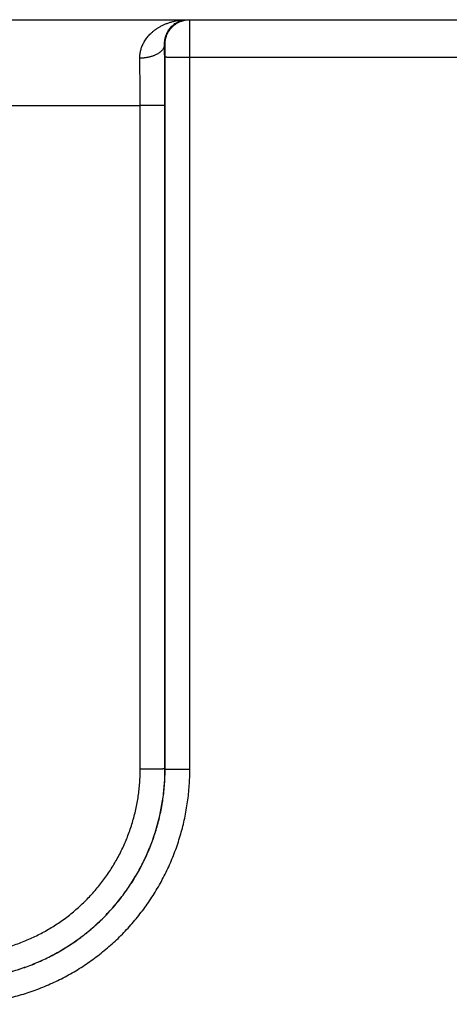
# Model space of a CAD drawing. Header units: inches. Extents: x 0 to 34, y 0 to 22.
# Tile 44 of 111: x 22.219 to 22.566, y 7.403 to 8.199. Entities that reach past the tile are written whole.
import ezdxf

# ---------------------------------------------------------------- set-up
doc = ezdxf.new("R2010")
doc.units = ezdxf.units.IN
doc.header["$LTSCALE"] = 1.87
doc.header["$MEASUREMENT"] = 0
doc.layers.get('0').update_dxf_attribs({"linetype": 'CONTINUOUS'})

msp = doc.modelspace()

# ---------------------------------------------------------------- linework, layer by layer
at = {"color": 7, "linetype": 'CONTINUOUS'}
for p, q in [((20.57634, 8.19902), (24.57038, 8.19902)), ((22.33666, 8.17902), (22.33631, 8.17902)), ((22.33674, 7.59359), (22.33683, 8.16893)), ((22.35674, 7.59342), (22.35683, 8.16876)), ((22.35683, 8.16876), (22.60585, 8.16876)), ((21.7161, 8.12963), (22.31658, 8.12963)), ((22.31666, 7.5935), (22.31658, 8.12963)), ((22.33666, 7.59368), (22.33658, 8.1298)), ((22.33674, 7.59359), (22.33666, 7.59368))]:
    msp.add_line(p, q, dxfattribs=at)
for points, knots in [([(22.31632, 8.16791), (22.31631, 8.16838), (22.31632, 8.16933), (22.31642, 8.17077), (22.31662, 8.17222), (22.3169, 8.17368), (22.31728, 8.17517), (22.31776, 8.17666), (22.31835, 8.17817), (22.31905, 8.17969), (22.31988, 8.18122), (22.32084, 8.18274), (22.32192, 8.18426), (22.32315, 8.18577), (22.32453, 8.18726), (22.32605, 8.18871), (22.32773, 8.19012), (22.32957, 8.19148), (22.33156, 8.19276), (22.3337, 8.19397), (22.33599, 8.19508), (22.33842, 8.19608), (22.34097, 8.19696), (22.34364, 8.19769), (22.3464, 8.19828), (22.34923, 8.1987), (22.35211, 8.19896), (22.35404, 8.19902), (22.35501, 8.19902)], [0, 0, 0, 0, 0.025748, 0.051806, 0.078303, 0.10536, 0.133088, 0.161597, 0.190983, 0.221338, 0.252771, 0.285386, 0.319271, 0.354511, 0.3912, 0.429403, 0.469165, 0.510547, 0.553554, 0.598163, 0.644352, 0.69203, 0.741081, 0.791346, 0.842594, 0.894589, 0.947127, 1, 1, 1, 1]), ([(22.33631, 8.17902), (22.3363, 8.17944), (22.33631, 8.1803), (22.3364, 8.18162), (22.33659, 8.18296), (22.33687, 8.18434), (22.33727, 8.18575), (22.33779, 8.18718), (22.33844, 8.18862), (22.33923, 8.19004), (22.34018, 8.19145), (22.34128, 8.1928), (22.34254, 8.19409), (22.34396, 8.19529), (22.34552, 8.19637), (22.34723, 8.19729), (22.34906, 8.19805), (22.35099, 8.1986), (22.35299, 8.19894), (22.35434, 8.19902), (22.35501, 8.19902)], [0, 0, 0, 0, 0.041682, 0.084688, 0.129193, 0.175352, 0.223282, 0.273035, 0.324661, 0.378141, 0.433517, 0.490747, 0.549793, 0.610539, 0.672861, 0.736562, 0.801438, 0.867156, 0.933413, 1, 1, 1, 1]), ([(22.33666, 8.17902), (22.33666, 8.17942), (22.33668, 8.18023), (22.33679, 8.18143), (22.33697, 8.18263), (22.33723, 8.18381), (22.33755, 8.18497), (22.33794, 8.18612), (22.33841, 8.18723), (22.33894, 8.18832), (22.33953, 8.18937), (22.34019, 8.19039), (22.3409, 8.19136), (22.34168, 8.19229), (22.34251, 8.19317), (22.34339, 8.194), (22.34431, 8.19477), (22.34529, 8.19549), (22.3463, 8.19614), (22.34735, 8.19674), (22.34844, 8.19727), (22.34956, 8.19773), (22.3507, 8.19812), (22.35187, 8.19845), (22.35305, 8.1987), (22.35424, 8.19889), (22.35545, 8.19899), (22.35625, 8.19902), (22.35665, 8.19902)], [0, 0, 0, 0, 0.038463, 0.076926, 0.11539, 0.153853, 0.192316, 0.230779, 0.269242, 0.307705, 0.346168, 0.384631, 0.423094, 0.461557, 0.500019, 0.538481, 0.576942, 0.615403, 0.653864, 0.692324, 0.730784, 0.769244, 0.807704, 0.846163, 0.884623, 0.923082, 0.961541, 1, 1, 1, 1]), ([(22.35683, 8.16876), (22.35683, 8.1693), (22.35683, 8.17039), (22.35683, 8.17201), (22.35683, 8.17363), (22.35682, 8.17524), (22.35682, 8.17682), (22.35682, 8.17839), (22.35682, 8.17993), (22.35681, 8.18143), (22.35681, 8.1829), (22.3568, 8.18433), (22.3568, 8.18571), (22.35679, 8.18704), (22.35679, 8.18832), (22.35678, 8.18954), (22.35677, 8.1907), (22.35677, 8.19179), (22.35676, 8.19282), (22.35675, 8.19377), (22.35674, 8.19466), (22.35674, 8.19546), (22.35673, 8.19619), (22.35672, 8.19684), (22.35671, 8.1974), (22.3567, 8.19788), (22.35669, 8.19828), (22.35668, 8.19858), (22.35668, 8.19882), (22.35665, 8.19892), (22.35667, 8.19902), (22.35665, 8.19902)], [0, 0, 0, 0, 0.053858, 0.107653, 0.161202, 0.214322, 0.266832, 0.318565, 0.369388, 0.419165, 0.467739, 0.514943, 0.560628, 0.604674, 0.646956, 0.687336, 0.725677, 0.761868, 0.795823, 0.827451, 0.856651, 0.883327, 0.907405, 0.928819, 0.947511, 0.963428, 0.976522, 0.986751, 0.994083, 0.998498, 1, 1, 1, 1]), ([(22.33631, 8.17902), (22.33631, 8.1788), (22.33627, 8.17835), (22.33614, 8.17769), (22.33595, 8.17703), (22.33568, 8.17637), (22.33534, 8.17573), (22.33494, 8.1751), (22.33447, 8.17448), (22.33393, 8.17388), (22.33333, 8.1733), (22.33267, 8.17274), (22.33195, 8.17221), (22.33118, 8.17169), (22.33035, 8.17121), (22.32947, 8.17075), (22.32855, 8.17032), (22.32758, 8.16992), (22.32657, 8.16955), (22.32552, 8.16922), (22.32445, 8.16893), (22.32334, 8.16867), (22.32221, 8.16844), (22.32105, 8.16826), (22.31988, 8.16811), (22.3187, 8.168), (22.31751, 8.16793), (22.31671, 8.16791), (22.31632, 8.16791)], [0, 0, 0, 0, 0.02686, 0.054007, 0.081641, 0.109946, 0.139084, 0.169191, 0.200379, 0.232734, 0.266314, 0.301159, 0.337285, 0.374688, 0.41335, 0.453235, 0.494295, 0.536468, 0.579684, 0.623862, 0.668913, 0.71474, 0.761242, 0.808313, 0.855839, 0.903707, 0.9518, 1, 1, 1, 1]), ([(22.33658, 8.1298), (22.33658, 8.13104), (22.33658, 8.13352), (22.33657, 8.13723), (22.33656, 8.14094), (22.33655, 8.14463), (22.33654, 8.14829), (22.33653, 8.15191), (22.33651, 8.1555), (22.33649, 8.15904), (22.33646, 8.16253), (22.33644, 8.16597), (22.33641, 8.16934), (22.33638, 8.17263), (22.33635, 8.17585), (22.33632, 8.17797), (22.33631, 8.17902)], [0, 0, 0, 0, 0.075503, 0.151013, 0.226346, 0.301323, 0.375766, 0.44952, 0.522456, 0.594453, 0.665404, 0.735201, 0.803708, 0.870772, 0.936246, 1, 1, 1, 1]), ([(22.33683, 8.16893), (22.33683, 8.16917), (22.33683, 8.16964), (22.33683, 8.17034), (22.33683, 8.17104), (22.33682, 8.17174), (22.33682, 8.17242), (22.33682, 8.17309), (22.33681, 8.17374), (22.3368, 8.17436), (22.3368, 8.17495), (22.33679, 8.17551), (22.33678, 8.17604), (22.33677, 8.17654), (22.33676, 8.17699), (22.33675, 8.1774), (22.33674, 8.17777), (22.33673, 8.17809), (22.33672, 8.17837), (22.33671, 8.1786), (22.3367, 8.17877), (22.33669, 8.17891), (22.33667, 8.17897), (22.33667, 8.17902), (22.33666, 8.17902)], [0, 0, 0, 0, 0.069727, 0.139679, 0.209414, 0.278469, 0.34637, 0.412656, 0.476881, 0.538621, 0.597527, 0.653324, 0.705764, 0.754598, 0.799583, 0.840506, 0.877186, 0.909404, 0.936908, 0.959516, 0.977131, 0.989707, 0.997248, 1, 1, 1, 1]), ([(22.31658, 8.12963), (22.31658, 8.13067), (22.31658, 8.13275), (22.31657, 8.13586), (22.31656, 8.13896), (22.31655, 8.14204), (22.31654, 8.1451), (22.31652, 8.14812), (22.3165, 8.1511), (22.31648, 8.15404), (22.31645, 8.15693), (22.31642, 8.15977), (22.31639, 8.16254), (22.31635, 8.16525), (22.31633, 8.16703), (22.31632, 8.16791)], [0, 0, 0, 0, 0.08157, 0.162936, 0.243942, 0.324441, 0.404285, 0.483311, 0.561347, 0.638227, 0.713791, 0.787887, 0.860379, 0.931131, 1, 1, 1, 1]), ([(22.33683, 8.16893), (22.33685, 8.16892), (22.33691, 8.16892), (22.33704, 8.16891), (22.33724, 8.1689), (22.33751, 8.16889), (22.33784, 8.16888), (22.33825, 8.16887), (22.33872, 8.16886), (22.33925, 8.16885), (22.33985, 8.16884), (22.34051, 8.16883), (22.34123, 8.16882), (22.342, 8.16882), (22.34283, 8.16881), (22.3437, 8.1688), (22.34463, 8.1688), (22.34559, 8.16879), (22.3466, 8.16878), (22.34764, 8.16878), (22.34872, 8.16877), (22.34982, 8.16877), (22.35095, 8.16877), (22.3521, 8.16876), (22.35327, 8.16876), (22.35445, 8.16876), (22.35564, 8.16876), (22.35643, 8.16876), (22.35683, 8.16876)], [0, 0, 0, 0, 0.002874, 0.009278, 0.01921, 0.032638, 0.049515, 0.069783, 0.093368, 0.120187, 0.150146, 0.183136, 0.219041, 0.257731, 0.29907, 0.34291, 0.389095, 0.437459, 0.48783, 0.540028, 0.593868, 0.649156, 0.705697, 0.763287, 0.821723, 0.880794, 0.94029, 1, 1, 1, 1]), ([(22.33658, 8.1298), (22.33656, 8.1298), (22.3365, 8.12979), (22.33637, 8.12978), (22.33617, 8.12977), (22.3359, 8.12976), (22.33557, 8.12975), (22.33516, 8.12974), (22.33469, 8.12973), (22.33415, 8.12972), (22.33356, 8.12971), (22.3329, 8.12971), (22.33218, 8.1297), (22.33141, 8.12969), (22.33058, 8.12968), (22.32971, 8.12967), (22.32878, 8.12967), (22.32782, 8.12966), (22.32681, 8.12966), (22.32577, 8.12965), (22.32469, 8.12965), (22.32359, 8.12964), (22.32246, 8.12964), (22.32131, 8.12964), (22.32014, 8.12963), (22.31896, 8.12963), (22.31777, 8.12963), (22.31698, 8.12963), (22.31658, 8.12963)], [0, 0, 0, 0, 0.002874, 0.009279, 0.019211, 0.032639, 0.049517, 0.069785, 0.093372, 0.120192, 0.150151, 0.183142, 0.219048, 0.257739, 0.299079, 0.342919, 0.389103, 0.437467, 0.487838, 0.540036, 0.593875, 0.649163, 0.705703, 0.763292, 0.821726, 0.880796, 0.940292, 1, 1, 1, 1]), ([(22.16671, 7.42368), (22.16873, 7.42368), (22.17278, 7.42375), (22.17884, 7.42408), (22.18489, 7.42462), (22.19091, 7.42538), (22.1969, 7.42635), (22.20286, 7.42753), (22.20876, 7.42893), (22.21462, 7.43053), (22.22041, 7.43235), (22.22613, 7.43437), (22.23178, 7.43659), (22.23734, 7.43902), (22.24282, 7.44163), (22.24819, 7.44445), (22.25346, 7.44745), (22.25862, 7.45064), (22.26367, 7.45401), (22.26859, 7.45756), (22.27338, 7.46128), (22.27803, 7.46517), (22.28254, 7.46922), (22.28691, 7.47343), (22.29112, 7.4778), (22.29517, 7.48231), (22.29906, 7.48697), (22.30278, 7.49176), (22.30633, 7.49668), (22.3097, 7.50172), (22.31289, 7.50689), (22.31589, 7.51216), (22.31871, 7.51754), (22.32133, 7.52301), (22.32375, 7.52858), (22.32597, 7.53423), (22.32799, 7.53995), (22.32981, 7.54575), (22.33141, 7.5516), (22.33281, 7.55751), (22.33399, 7.56347), (22.33496, 7.56946), (22.33572, 7.57549), (22.33626, 7.58154), (22.33659, 7.5876), (22.33666, 7.59165), (22.33666, 7.59368)], [0, 0, 0, 0, 0.022744, 0.045482, 0.068216, 0.090946, 0.113676, 0.136406, 0.159135, 0.181864, 0.204593, 0.227323, 0.250053, 0.272778, 0.295498, 0.318214, 0.340931, 0.363649, 0.386366, 0.409079, 0.431791, 0.454502, 0.477215, 0.499928, 0.522644, 0.54536, 0.568076, 0.590792, 0.61351, 0.636232, 0.658956, 0.681679, 0.704401, 0.727128, 0.749861, 0.772598, 0.795335, 0.818072, 0.840809, 0.863547, 0.886285, 0.909023, 0.931762, 0.954503, 0.977249, 1, 1, 1, 1]), ([(22.16671, 7.4435), (22.16854, 7.4435), (22.17219, 7.44357), (22.17767, 7.44387), (22.18313, 7.44437), (22.18856, 7.44507), (22.19397, 7.44597), (22.19933, 7.44706), (22.20466, 7.44835), (22.20993, 7.44983), (22.21515, 7.4515), (22.2203, 7.45337), (22.22538, 7.45542), (22.23039, 7.45766), (22.2353, 7.46007), (22.24013, 7.46266), (22.24485, 7.46543), (22.24948, 7.46837), (22.25399, 7.47148), (22.25839, 7.47475), (22.26266, 7.47817), (22.2668, 7.48175), (22.27082, 7.48548), (22.27469, 7.48936), (22.27842, 7.49337), (22.282, 7.49752), (22.28543, 7.50179), (22.28869, 7.50619), (22.2918, 7.5107), (22.29474, 7.51533), (22.29751, 7.52005), (22.3001, 7.52488), (22.30251, 7.5298), (22.30475, 7.5348), (22.3068, 7.53989), (22.30866, 7.54504), (22.31034, 7.55026), (22.31182, 7.55554), (22.31311, 7.56086), (22.3142, 7.56623), (22.3151, 7.57164), (22.3158, 7.57708), (22.31629, 7.58254), (22.31659, 7.58802), (22.31666, 7.59167), (22.31666, 7.5935)], [0, 0, 0, 0, 0.023282, 0.046556, 0.069822, 0.09308, 0.116331, 0.139577, 0.162822, 0.186069, 0.209319, 0.232576, 0.255835, 0.27909, 0.302339, 0.325585, 0.348831, 0.372078, 0.395325, 0.418572, 0.441819, 0.465066, 0.488315, 0.511563, 0.534813, 0.558062, 0.581311, 0.60456, 0.627811, 0.651063, 0.674314, 0.697565, 0.720819, 0.74408, 0.767345, 0.790609, 0.813868, 0.837122, 0.860375, 0.88363, 0.906889, 0.930157, 0.953432, 0.976714, 1, 1, 1, 1]), ([(22.16674, 7.42365), (22.16876, 7.42365), (22.17281, 7.42372), (22.17887, 7.42404), (22.18492, 7.42458), (22.19095, 7.42534), (22.19694, 7.42631), (22.2029, 7.4275), (22.20881, 7.42889), (22.21466, 7.4305), (22.22046, 7.43231), (22.22618, 7.43433), (22.23183, 7.43655), (22.23739, 7.43898), (22.24287, 7.4416), (22.24825, 7.44441), (22.25352, 7.44741), (22.25868, 7.4506), (22.26373, 7.45397), (22.26865, 7.45752), (22.27344, 7.46124), (22.27809, 7.46513), (22.28261, 7.46918), (22.28697, 7.47339), (22.29118, 7.47775), (22.29524, 7.48227), (22.29913, 7.48692), (22.30285, 7.49171), (22.3064, 7.49663), (22.30977, 7.50167), (22.31296, 7.50683), (22.31597, 7.51211), (22.31878, 7.51748), (22.3214, 7.52296), (22.32382, 7.52852), (22.32605, 7.53417), (22.32807, 7.53989), (22.32988, 7.54568), (22.33149, 7.55154), (22.33289, 7.55744), (22.33407, 7.5634), (22.33505, 7.56939), (22.3358, 7.57541), (22.33634, 7.58146), (22.33667, 7.58752), (22.33674, 7.59157), (22.33674, 7.59359)], [0, 0, 0, 0, 0.022736, 0.045475, 0.068215, 0.090954, 0.113693, 0.136432, 0.159169, 0.181908, 0.204647, 0.227383, 0.250113, 0.272839, 0.295567, 0.318294, 0.341019, 0.363739, 0.386457, 0.409175, 0.431893, 0.45461, 0.477323, 0.500034, 0.522744, 0.545456, 0.568172, 0.590892, 0.613612, 0.63633, 0.659049, 0.681772, 0.704498, 0.727223, 0.749947, 0.772674, 0.795406, 0.81814, 0.840873, 0.863606, 0.886338, 0.909071, 0.931804, 0.954537, 0.97727, 1, 1, 1, 1]), ([(22.16674, 7.40347), (22.16894, 7.40347), (22.17335, 7.40355), (22.17996, 7.4039), (22.18656, 7.40447), (22.19315, 7.40528), (22.1997, 7.40631), (22.20621, 7.40758), (22.21268, 7.40907), (22.21909, 7.41079), (22.22544, 7.41272), (22.23171, 7.41488), (22.23791, 7.41726), (22.24402, 7.41985), (22.25003, 7.42265), (22.25594, 7.42567), (22.26175, 7.42888), (22.26743, 7.4323), (22.273, 7.43591), (22.27843, 7.43971), (22.28373, 7.44371), (22.28889, 7.44788), (22.29389, 7.45223), (22.29875, 7.45675), (22.30344, 7.46144), (22.30796, 7.46629), (22.31231, 7.4713), (22.31649, 7.47646), (22.32048, 7.48175), (22.32429, 7.48719), (22.3279, 7.49275), (22.33132, 7.49844), (22.33453, 7.50424), (22.33755, 7.51015), (22.34035, 7.51616), (22.34294, 7.52227), (22.34532, 7.52846), (22.34748, 7.53473), (22.34942, 7.54108), (22.35114, 7.54749), (22.35263, 7.55395), (22.35389, 7.56046), (22.35493, 7.56701), (22.35574, 7.5736), (22.35632, 7.5802), (22.35666, 7.58681), (22.35674, 7.59121), (22.35674, 7.59342)], [0, 0, 0, 0, 0.022137, 0.044316, 0.066526, 0.088755, 0.110993, 0.13323, 0.155459, 0.177689, 0.199928, 0.22217, 0.244406, 0.266634, 0.288862, 0.311096, 0.333329, 0.355559, 0.377786, 0.400014, 0.422242, 0.444471, 0.466699, 0.488925, 0.51115, 0.533375, 0.555602, 0.57783, 0.600059, 0.622285, 0.644509, 0.666736, 0.688967, 0.711198, 0.733422, 0.755646, 0.777875, 0.800112, 0.822346, 0.844571, 0.866795, 0.889026, 0.911258, 0.933481, 0.955686, 0.977863, 1, 1, 1, 1]), ([(22.33666, 7.59368), (22.33664, 7.59367), (22.33658, 7.59366), (22.33645, 7.59365), (22.33625, 7.59364), (22.33598, 7.59363), (22.33565, 7.59362), (22.33524, 7.59361), (22.33477, 7.5936), (22.33424, 7.59359), (22.33364, 7.59359), (22.33298, 7.59358), (22.33226, 7.59357), (22.33149, 7.59356), (22.33066, 7.59355), (22.32979, 7.59355), (22.32886, 7.59354), (22.3279, 7.59353), (22.32689, 7.59353), (22.32585, 7.59352), (22.32477, 7.59352), (22.32367, 7.59351), (22.32254, 7.59351), (22.32139, 7.59351), (22.32022, 7.5935), (22.31904, 7.5935), (22.31785, 7.5935), (22.31706, 7.5935), (22.31666, 7.5935)], [0, 0, 0, 0, 0.002874, 0.009278, 0.01921, 0.032638, 0.049515, 0.069783, 0.093368, 0.120188, 0.150146, 0.183136, 0.219041, 0.257732, 0.299071, 0.342911, 0.389095, 0.437459, 0.48783, 0.540029, 0.593868, 0.649157, 0.705697, 0.763288, 0.821723, 0.880794, 0.940291, 1, 1, 1, 1]), ([(22.33674, 7.59359), (22.33676, 7.59358), (22.33682, 7.59358), (22.33695, 7.59357), (22.33715, 7.59356), (22.33742, 7.59355), (22.33775, 7.59354), (22.33816, 7.59353), (22.33863, 7.59352), (22.33917, 7.59351), (22.33976, 7.5935), (22.34042, 7.59349), (22.34114, 7.59348), (22.34191, 7.59348), (22.34274, 7.59347), (22.34361, 7.59346), (22.34454, 7.59345), (22.3455, 7.59345), (22.34651, 7.59344), (22.34755, 7.59344), (22.34863, 7.59343), (22.34973, 7.59343), (22.35086, 7.59342), (22.35201, 7.59342), (22.35318, 7.59342), (22.35436, 7.59342), (22.35555, 7.59342), (22.35634, 7.59342), (22.35674, 7.59342)], [0, 0, 0, 0, 0.002874, 0.009278, 0.01921, 0.032638, 0.049515, 0.069782, 0.093367, 0.120187, 0.150145, 0.183135, 0.219039, 0.25773, 0.299069, 0.342909, 0.389093, 0.437457, 0.487828, 0.540026, 0.593866, 0.649155, 0.705695, 0.763286, 0.821722, 0.880793, 0.94029, 1, 1, 1, 1])]:
    msp.add_open_spline(points, degree=3, knots=knots, dxfattribs=at)

doc.saveas('drawing.dxf')
